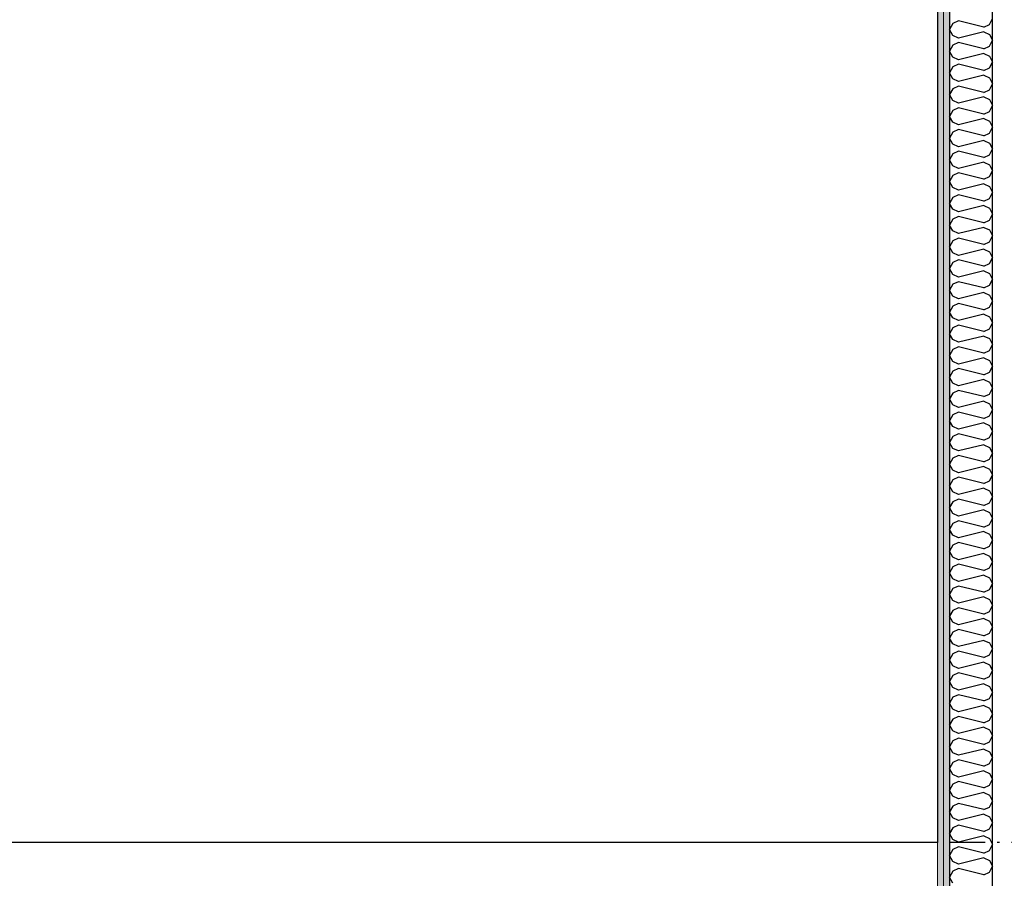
# Model space of a CAD drawing. Header units: millimetres. Extents: x -117798 to 93698, y -182207 to 252400.
# Tile 125 of 222: x -70861 to -68798, y -22197 to -20399. Entities that reach past the tile are written whole.
import ezdxf

# ---------------------------------------------------------------- set-up
doc = ezdxf.new("R2010")
doc.units = ezdxf.units.MM
doc.header["$LTSCALE"] = 0.5
doc.header["$MEASUREMENT"] = 0
doc.linetypes.add('Over snittplan', pattern=[260, 150, -50, 10, -50])
doc.linetypes.add('PLINE', pattern=[0])
for name, color, linetype in [('223- Bjelker', 7, 'Continuous'), ('242- Ikke-bærende innervegger', 7, 'Continuous'), ('242- Ikke-bærende innervegger (Skravur)', 7, 'Continuous'), ('256- Faste himlinger og overflatebehandling(Nye konstruksjoner)', 7, 'Continuous')]:
    doc.layers.add(name, color=color, linetype=linetype)
doc.layers.add('236- Innvendig kledning og overflate', color=7, linetype='Continuous', lineweight=0)
pattern_1 = [(270, (0, 0), (86.60254, 0), [0, -50]), (270, (43.3, -25), (86.60254, 0), [0, -50])]

# ---------------------------------------------------------------- blocks, each defined once
blk = doc.blocks.new('*X528')
at = {"layer": '242- Ikke-bærende innervegger (Skravur)', "linetype": 'PLINE'}
for p, q in [((-68894, -20401.1), (-68906.2, -20406.6)), ((-68841.2, -20414.2), (-68894, -20401.1)), ((-68829, -20408.7), (-68823.2, -20396.3)), ((-68906.2, -20406.6), (-68913.2, -20419)), ((-68906.2, -20431.5), (-68913.2, -20419)), ((-68841.2, -20414.2), (-68829, -20408.7)), ((-68894, -20437), (-68906.2, -20431.5)), ((-68841.2, -20423.8), (-68894, -20437)), ((-68841.2, -20423.8), (-68829, -20429.4)), ((-68829, -20429.4), (-68823.2, -20441.8)), ((-68829, -20454.2), (-68823.2, -20441.8)), ((-68906.2, -20452.1), (-68913.2, -20464.6)), ((-68894, -20446.6), (-68906.2, -20452.1)), ((-68841.2, -20459.8), (-68894, -20446.6)), ((-68841.2, -20459.8), (-68829, -20454.2)), ((-68906.2, -20477), (-68913.2, -20464.6)), ((-68894, -20482.5), (-68906.2, -20477)), ((-68841.2, -20469.3), (-68894, -20482.5)), ((-68841.2, -20469.3), (-68829, -20474.9)), ((-68829, -20474.9), (-68823.2, -20487.3)), ((-68906.2, -20497.7), (-68913.2, -20510.1)), ((-68894, -20492.1), (-68906.2, -20497.7)), ((-68841.2, -20505.3), (-68894, -20492.1)), ((-68841.2, -20505.3), (-68829, -20499.8)), ((-68829, -20499.8), (-68823.2, -20487.3)), ((-68906.2, -20522.5), (-68913.2, -20510.1)), ((-68894, -20528.1), (-68906.2, -20522.5)), ((-68841.2, -20514.9), (-68894, -20528.1)), ((-68841.2, -20514.9), (-68829, -20520.4)), ((-68829, -20520.4), (-68823.2, -20532.9)), ((-68906.2, -20543.2), (-68913.2, -20555.6)), ((-68894, -20537.6), (-68906.2, -20543.2)), ((-68841.2, -20550.8), (-68894, -20537.6)), ((-68841.2, -20550.8), (-68829, -20545.3)), ((-68829, -20545.3), (-68823.2, -20532.9)), ((-68906.2, -20568), (-68913.2, -20555.6)), ((-68841.2, -20560.4), (-68894, -20573.6)), ((-68841.2, -20560.4), (-68829, -20565.9)), ((-68829, -20565.9), (-68823.2, -20578.4)), ((-68894, -20573.6), (-68906.2, -20568)), ((-68894, -20583.2), (-68906.2, -20588.7)), ((-68841.2, -20596.4), (-68894, -20583.2)), ((-68829, -20590.8), (-68823.2, -20578.4)), ((-68906.2, -20588.7), (-68913.2, -20601.1)), ((-68906.2, -20613.6), (-68913.2, -20601.1)), ((-68841.2, -20605.9), (-68894, -20619.1)), ((-68841.2, -20596.4), (-68829, -20590.8)), ((-68841.2, -20605.9), (-68829, -20611.5)), ((-68894, -20619.1), (-68906.2, -20613.6)), ((-68829, -20611.5), (-68823.2, -20623.9)), ((-68829, -20636.3), (-68823.2, -20623.9)), ((-68906.2, -20634.2), (-68913.2, -20646.7)), ((-68906.2, -20659.1), (-68913.2, -20646.7)), ((-68894, -20628.7), (-68906.2, -20634.2)), ((-68841.2, -20641.9), (-68894, -20628.7)), ((-68841.2, -20641.9), (-68829, -20636.3)), ((-68894, -20664.7), (-68906.2, -20659.1)), ((-68841.2, -20651.5), (-68894, -20664.7)), ((-68841.2, -20651.5), (-68829, -20657)), ((-68829, -20657), (-68823.2, -20669.4)), ((-68829, -20681.9), (-68823.2, -20669.4)), ((-68906.2, -20679.8), (-68913.2, -20692.2)), ((-68894, -20674.2), (-68906.2, -20679.8)), ((-68841.2, -20687.4), (-68894, -20674.2)), ((-68841.2, -20687.4), (-68829, -20681.9)), ((-68906.2, -20704.6), (-68913.2, -20692.2)), ((-68894, -20710.2), (-68906.2, -20704.6)), ((-68841.2, -20697), (-68894, -20710.2)), ((-68841.2, -20697), (-68829, -20702.5)), ((-68829, -20702.5), (-68823.2, -20715)), ((-68906.2, -20725.3), (-68913.2, -20737.7)), ((-68894, -20719.7), (-68906.2, -20725.3)), ((-68841.2, -20732.9), (-68894, -20719.7)), ((-68841.2, -20732.9), (-68829, -20727.4)), ((-68829, -20727.4), (-68823.2, -20715)), ((-68906.2, -20750.2), (-68913.2, -20737.7)), ((-68894, -20755.7), (-68906.2, -20750.2)), ((-68841.2, -20742.5), (-68894, -20755.7)), ((-68841.2, -20742.5), (-68829, -20748.1)), ((-68829, -20748.1), (-68823.2, -20760.5)), ((-68906.2, -20770.8), (-68913.2, -20783.3)), ((-68894, -20765.3), (-68906.2, -20770.8)), ((-68841.2, -20778.5), (-68894, -20765.3)), ((-68829, -20772.9), (-68823.2, -20760.5)), ((-68906.2, -20795.7), (-68913.2, -20783.3)), ((-68841.2, -20788), (-68894, -20801.2)), ((-68841.2, -20778.5), (-68829, -20772.9)), ((-68841.2, -20788), (-68829, -20793.6)), ((-68894, -20801.2), (-68906.2, -20795.7)), ((-68894, -20810.8), (-68906.2, -20816.3)), ((-68841.2, -20824), (-68894, -20810.8)), ((-68829, -20793.6), (-68823.2, -20806)), ((-68829, -20818.4), (-68823.2, -20806)), ((-68906.2, -20816.3), (-68913.2, -20828.8)), ((-68906.2, -20841.2), (-68913.2, -20828.8)), ((-68841.2, -20833.6), (-68894, -20846.8)), ((-68841.2, -20824), (-68829, -20818.4)), ((-68841.2, -20833.6), (-68829, -20839.1)), ((-68894, -20846.8), (-68906.2, -20841.2)), ((-68829, -20839.1), (-68823.2, -20851.5)), ((-68829, -20864), (-68823.2, -20851.5)), ((-68906.2, -20861.9), (-68913.2, -20874.3)), ((-68906.2, -20886.7), (-68913.2, -20874.3)), ((-68894, -20856.3), (-68906.2, -20861.9)), ((-68841.2, -20869.5), (-68894, -20856.3)), ((-68841.2, -20869.5), (-68829, -20864)), ((-68894, -20892.3), (-68906.2, -20886.7)), ((-68841.2, -20879.1), (-68894, -20892.3)), ((-68841.2, -20879.1), (-68829, -20884.6)), ((-68829, -20884.6), (-68823.2, -20897.1)), ((-68906.2, -20907.4), (-68913.2, -20919.8)), ((-68894, -20901.9), (-68906.2, -20907.4)), ((-68841.2, -20915.1), (-68894, -20901.9)), ((-68841.2, -20915.1), (-68829, -20909.5)), ((-68829, -20909.5), (-68823.2, -20897.1)), ((-68906.2, -20932.3), (-68913.2, -20919.8)), ((-68894, -20937.8), (-68906.2, -20932.3)), ((-68841.2, -20924.6), (-68894, -20937.8)), ((-68841.2, -20924.6), (-68829, -20930.2)), ((-68829, -20930.2), (-68823.2, -20942.6)), ((-68906.2, -20952.9), (-68913.2, -20965.4)), ((-68894, -20947.4), (-68906.2, -20952.9)), ((-68841.2, -20960.6), (-68894, -20947.4)), ((-68841.2, -20960.6), (-68829, -20955)), ((-68829, -20955), (-68823.2, -20942.6)), ((-68906.2, -20977.8), (-68913.2, -20965.4)), ((-68894, -20983.3), (-68906.2, -20977.8)), ((-68841.2, -20970.1), (-68894, -20983.3)), ((-68841.2, -20970.1), (-68829, -20975.7)), ((-68829, -20975.7), (-68823.2, -20988.1)), ((-68906.2, -20998.5), (-68913.2, -21010.9)), ((-68894, -20992.9), (-68906.2, -20998.5)), ((-68841.2, -21006.1), (-68894, -20992.9)), ((-68829, -21000.6), (-68823.2, -20988.1)), ((-68906.2, -21023.3), (-68913.2, -21010.9)), ((-68841.2, -21015.7), (-68894, -21028.9)), ((-68841.2, -21006.1), (-68829, -21000.6)), ((-68841.2, -21015.7), (-68829, -21021.2)), ((-68894, -21028.9), (-68906.2, -21023.3)), ((-68894, -21038.4), (-68906.2, -21044)), ((-68841.2, -21051.6), (-68894, -21038.4)), ((-68829, -21021.2), (-68823.2, -21033.7)), ((-68829, -21046.1), (-68823.2, -21033.7)), ((-68906.2, -21044), (-68913.2, -21056.4)), ((-68906.2, -21068.8), (-68913.2, -21056.4)), ((-68841.2, -21061.2), (-68894, -21074.4)), ((-68841.2, -21051.6), (-68829, -21046.1)), ((-68841.2, -21061.2), (-68829, -21066.7)), ((-68894, -21074.4), (-68906.2, -21068.8)), ((-68829, -21066.7), (-68823.2, -21079.2)), ((-68829, -21091.6), (-68823.2, -21079.2)), ((-68906.2, -21089.5), (-68913.2, -21101.9)), ((-68906.2, -21114.4), (-68913.2, -21101.9)), ((-68894, -21084), (-68906.2, -21089.5)), ((-68841.2, -21097.2), (-68894, -21084)), ((-68841.2, -21097.2), (-68829, -21091.6)), ((-68894, -21119.9), (-68906.2, -21114.4)), ((-68841.2, -21106.7), (-68894, -21119.9)), ((-68841.2, -21106.7), (-68829, -21112.3)), ((-68829, -21112.3), (-68823.2, -21124.7)), ((-68906.2, -21135), (-68913.2, -21147.5)), ((-68894, -21129.5), (-68906.2, -21135)), ((-68841.2, -21142.7), (-68894, -21129.5)), ((-68841.2, -21142.7), (-68829, -21137.1)), ((-68829, -21137.1), (-68823.2, -21124.7)), ((-68906.2, -21159.9), (-68913.2, -21147.5)), ((-68894, -21165.5), (-68906.2, -21159.9)), ((-68841.2, -21152.3), (-68894, -21165.5)), ((-68841.2, -21152.3), (-68829, -21157.8)), ((-68829, -21157.8), (-68823.2, -21170.2)), ((-68906.2, -21180.6), (-68913.2, -21193)), ((-68894, -21175), (-68906.2, -21180.6)), ((-68841.2, -21188.2), (-68894, -21175)), ((-68841.2, -21188.2), (-68829, -21182.7)), ((-68829, -21182.7), (-68823.2, -21170.2)), ((-68906.2, -21205.4), (-68913.2, -21193)), ((-68894, -21211), (-68906.2, -21205.4)), ((-68841.2, -21197.8), (-68894, -21211)), ((-68841.2, -21197.8), (-68829, -21203.3)), ((-68829, -21203.3), (-68823.2, -21215.8)), ((-68906.2, -21226.1), (-68913.2, -21238.5)), ((-68894, -21220.5), (-68906.2, -21226.1)), ((-68841.2, -21233.7), (-68894, -21220.5)), ((-68829, -21228.2), (-68823.2, -21215.8)), ((-68906.2, -21251), (-68913.2, -21238.5)), ((-68841.2, -21243.3), (-68894, -21256.5)), ((-68841.2, -21233.7), (-68829, -21228.2)), ((-68841.2, -21243.3), (-68829, -21248.9)), ((-68894, -21256.5), (-68906.2, -21251)), ((-68894, -21266.1), (-68906.2, -21271.6)), ((-68841.2, -21279.3), (-68894, -21266.1)), ((-68829, -21248.9), (-68823.2, -21261.3)), ((-68829, -21273.7), (-68823.2, -21261.3)), ((-68906.2, -21271.6), (-68913.2, -21284.1)), ((-68906.2, -21296.5), (-68913.2, -21284.1)), ((-68841.2, -21279.3), (-68829, -21273.7)), ((-68894, -21302), (-68906.2, -21296.5)), ((-68841.2, -21288.8), (-68894, -21302)), ((-68841.2, -21288.8), (-68829, -21294.4)), ((-68829, -21294.4), (-68823.2, -21306.8)), ((-68829, -21319.2), (-68823.2, -21306.8)), ((-68906.2, -21317.1), (-68913.2, -21329.6)), ((-68906.2, -21342), (-68913.2, -21329.6)), ((-68894, -21311.6), (-68906.2, -21317.1)), ((-68841.2, -21324.8), (-68894, -21311.6)), ((-68841.2, -21324.8), (-68829, -21319.2)), ((-68894, -21347.6), (-68906.2, -21342)), ((-68841.2, -21334.4), (-68894, -21347.6)), ((-68841.2, -21334.4), (-68829, -21339.9)), ((-68829, -21339.9), (-68823.2, -21352.3)), ((-68906.2, -21362.7), (-68913.2, -21375.1)), ((-68894, -21357.1), (-68906.2, -21362.7)), ((-68841.2, -21370.3), (-68894, -21357.1)), ((-68841.2, -21370.3), (-68829, -21364.8)), ((-68829, -21364.8), (-68823.2, -21352.3)), ((-68906.2, -21387.5), (-68913.2, -21375.1)), ((-68894, -21393.1), (-68906.2, -21387.5)), ((-68841.2, -21379.9), (-68894, -21393.1)), ((-68841.2, -21379.9), (-68829, -21385.4)), ((-68829, -21385.4), (-68823.2, -21397.9)), ((-68906.2, -21408.2), (-68913.2, -21420.6)), ((-68894, -21402.7), (-68906.2, -21408.2)), ((-68841.2, -21415.9), (-68894, -21402.7)), ((-68841.2, -21415.9), (-68829, -21410.3)), ((-68829, -21410.3), (-68823.2, -21397.9)), ((-68906.2, -21433.1), (-68913.2, -21420.6)), ((-68841.2, -21425.4), (-68894, -21438.6)), ((-68841.2, -21425.4), (-68829, -21431)), ((-68829, -21431), (-68823.2, -21443.4)), ((-68894, -21438.6), (-68906.2, -21433.1)), ((-68894, -21448.2), (-68906.2, -21453.7)), ((-68841.2, -21461.4), (-68894, -21448.2)), ((-68829, -21455.8), (-68823.2, -21443.4)), ((-68906.2, -21453.7), (-68913.2, -21466.2)), ((-68906.2, -21478.6), (-68913.2, -21466.2)), ((-68841.2, -21470.9), (-68894, -21484.1)), ((-68841.2, -21461.4), (-68829, -21455.8)), ((-68841.2, -21470.9), (-68829, -21476.5)), ((-68894, -21484.1), (-68906.2, -21478.6)), ((-68894, -21493.7), (-68906.2, -21499.3)), ((-68841.2, -21506.9), (-68894, -21493.7)), ((-68829, -21476.5), (-68823.2, -21488.9)), ((-68829, -21501.4), (-68823.2, -21488.9)), ((-68906.2, -21499.3), (-68913.2, -21511.7)), ((-68906.2, -21524.1), (-68913.2, -21511.7)), ((-68841.2, -21506.9), (-68829, -21501.4)), ((-68894, -21529.7), (-68906.2, -21524.1)), ((-68841.2, -21516.5), (-68894, -21529.7)), ((-68841.2, -21516.5), (-68829, -21522)), ((-68829, -21522), (-68823.2, -21534.5)), ((-68829, -21546.9), (-68823.2, -21534.5)), ((-68906.2, -21544.8), (-68913.2, -21557.2)), ((-68894, -21539.2), (-68906.2, -21544.8)), ((-68841.2, -21552.4), (-68894, -21539.2)), ((-68841.2, -21552.4), (-68829, -21546.9)), ((-68906.2, -21569.7), (-68913.2, -21557.2)), ((-68894, -21575.2), (-68906.2, -21569.7)), ((-68841.2, -21562), (-68894, -21575.2)), ((-68841.2, -21562), (-68829, -21567.5)), ((-68829, -21567.5), (-68823.2, -21580)), ((-68906.2, -21590.3), (-68913.2, -21602.7)), ((-68894, -21584.8), (-68906.2, -21590.3)), ((-68841.2, -21598), (-68894, -21584.8)), ((-68841.2, -21598), (-68829, -21592.4)), ((-68829, -21592.4), (-68823.2, -21580)), ((-68906.2, -21615.2), (-68913.2, -21602.7)), ((-68894, -21620.7), (-68906.2, -21615.2)), ((-68841.2, -21607.5), (-68894, -21620.7)), ((-68841.2, -21607.5), (-68829, -21613.1)), ((-68829, -21613.1), (-68823.2, -21625.5)), ((-68906.2, -21635.8), (-68913.2, -21648.3)), ((-68894, -21630.3), (-68906.2, -21635.8)), ((-68841.2, -21643.5), (-68894, -21630.3)), ((-68841.2, -21643.5), (-68829, -21637.9)), ((-68829, -21637.9), (-68823.2, -21625.5)), ((-68906.2, -21660.7), (-68913.2, -21648.3)), ((-68841.2, -21653.1), (-68894, -21666.3)), ((-68841.2, -21653.1), (-68829, -21658.6)), ((-68829, -21658.6), (-68823.2, -21671)), ((-68894, -21666.3), (-68906.2, -21660.7)), ((-68894, -21675.8), (-68906.2, -21681.4)), ((-68841.2, -21689), (-68894, -21675.8)), ((-68829, -21683.5), (-68823.2, -21671)), ((-68906.2, -21681.4), (-68913.2, -21693.8)), ((-68906.2, -21706.2), (-68913.2, -21693.8)), ((-68841.2, -21698.6), (-68894, -21711.8)), ((-68841.2, -21689), (-68829, -21683.5)), ((-68841.2, -21698.6), (-68829, -21704.1)), ((-68894, -21711.8), (-68906.2, -21706.2)), ((-68894, -21721.3), (-68906.2, -21726.9)), ((-68841.2, -21734.5), (-68894, -21721.3)), ((-68829, -21704.1), (-68823.2, -21716.6)), ((-68829, -21729), (-68823.2, -21716.6)), ((-68906.2, -21726.9), (-68913.2, -21739.3)), ((-68906.2, -21751.8), (-68913.2, -21739.3)), ((-68841.2, -21734.5), (-68829, -21729)), ((-68894, -21757.3), (-68906.2, -21751.8)), ((-68841.2, -21744.1), (-68894, -21757.3)), ((-68841.2, -21744.1), (-68829, -21749.7)), ((-68829, -21749.7), (-68823.2, -21762.1)), ((-68829, -21774.5), (-68823.2, -21762.1)), ((-68906.2, -21772.4), (-68913.2, -21784.9)), ((-68894, -21766.9), (-68906.2, -21772.4)), ((-68841.2, -21780.1), (-68894, -21766.9)), ((-68841.2, -21780.1), (-68829, -21774.5)), ((-68906.2, -21797.3), (-68913.2, -21784.9)), ((-68894, -21802.8), (-68906.2, -21797.3)), ((-68841.2, -21789.6), (-68894, -21802.8)), ((-68841.2, -21789.6), (-68829, -21795.2)), ((-68829, -21795.2), (-68823.2, -21807.6)), ((-68906.2, -21817.9), (-68913.2, -21830.4)), ((-68894, -21812.4), (-68906.2, -21817.9)), ((-68841.2, -21825.6), (-68894, -21812.4)), ((-68841.2, -21825.6), (-68829, -21820.1)), ((-68829, -21820.1), (-68823.2, -21807.6)), ((-68906.2, -21842.8), (-68913.2, -21830.4)), ((-68894, -21848.4), (-68906.2, -21842.8)), ((-68841.2, -21835.2), (-68894, -21848.4)), ((-68841.2, -21835.2), (-68829, -21840.7)), ((-68829, -21840.7), (-68823.2, -21853.1)), ((-68906.2, -21863.5), (-68913.2, -21875.9)), ((-68894, -21857.9), (-68906.2, -21863.5)), ((-68841.2, -21871.1), (-68894, -21857.9)), ((-68841.2, -21871.1), (-68829, -21865.6)), ((-68829, -21865.6), (-68823.2, -21853.1)), ((-68906.2, -21888.3), (-68913.2, -21875.9)), ((-68841.2, -21880.7), (-68894, -21893.9)), ((-68841.2, -21880.7), (-68829, -21886.2)), ((-68829, -21886.2), (-68823.2, -21898.7)), ((-68894, -21893.9), (-68906.2, -21888.3)), ((-68894, -21903.5), (-68906.2, -21909)), ((-68841.2, -21916.7), (-68894, -21903.5)), ((-68829, -21911.1), (-68823.2, -21898.7)), ((-68906.2, -21909), (-68913.2, -21921.4)), ((-68906.2, -21933.9), (-68913.2, -21921.4)), ((-68841.2, -21926.2), (-68894, -21939.4)), ((-68841.2, -21916.7), (-68829, -21911.1)), ((-68841.2, -21926.2), (-68829, -21931.8)), ((-68894, -21939.4), (-68906.2, -21933.9)), ((-68829, -21931.8), (-68823.2, -21944.2)), ((-68829, -21956.6), (-68823.2, -21944.2)), ((-68906.2, -21954.5), (-68913.2, -21967)), ((-68906.2, -21979.4), (-68913.2, -21967)), ((-68894, -21949), (-68906.2, -21954.5)), ((-68841.2, -21962.2), (-68894, -21949)), ((-68841.2, -21962.2), (-68829, -21956.6)), ((-68894, -21984.9), (-68906.2, -21979.4)), ((-68841.2, -21971.7), (-68894, -21984.9)), ((-68841.2, -21971.7), (-68829, -21977.3)), ((-68829, -21977.3), (-68823.2, -21989.7)), ((-68906.2, -22000.1), (-68913.2, -22012.5)), ((-68894, -21994.5), (-68906.2, -22000.1)), ((-68841.2, -22007.7), (-68894, -21994.5)), ((-68841.2, -22007.7), (-68829, -22002.2)), ((-68829, -22002.2), (-68823.2, -21989.7)), ((-68906.2, -22024.9), (-68913.2, -22012.5)), ((-68894, -22030.5), (-68906.2, -22024.9)), ((-68841.2, -22017.3), (-68894, -22030.5)), ((-68841.2, -22017.3), (-68829, -22022.8)), ((-68829, -22022.8), (-68823.2, -22035.3)), ((-68906.2, -22045.6), (-68913.2, -22058)), ((-68894, -22040), (-68906.2, -22045.6)), ((-68841.2, -22053.2), (-68894, -22040)), ((-68841.2, -22053.2), (-68829, -22047.7)), ((-68829, -22047.7), (-68823.2, -22035.3)), ((-68906.2, -22070.5), (-68913.2, -22058)), ((-68894, -22076), (-68906.2, -22070.5)), ((-68841.2, -22062.8), (-68894, -22076)), ((-68841.2, -22062.8), (-68829, -22068.3)), ((-68829, -22068.3), (-68823.2, -22080.8)), ((-68906.2, -22091.1), (-68913.2, -22103.5)), ((-68894, -22085.6), (-68906.2, -22091.1)), ((-68841.2, -22098.8), (-68894, -22085.6)), ((-68829, -22093.2), (-68823.2, -22080.8)), ((-68906.2, -22116), (-68913.2, -22103.5)), ((-68841.2, -22108.3), (-68894, -22121.5)), ((-68841.2, -22098.8), (-68829, -22093.2)), ((-68841.2, -22108.3), (-68829, -22113.9)), ((-68894, -22121.5), (-68906.2, -22116)), ((-68894, -22131.1), (-68906.2, -22136.6)), ((-68841.2, -22144.3), (-68894, -22131.1)), ((-68829, -22113.9), (-68823.2, -22126.3)), ((-68829, -22138.7), (-68823.2, -22126.3)), ((-68906.2, -22136.6), (-68913.2, -22149.1)), ((-68906.2, -22161.5), (-68913.2, -22149.1)), ((-68841.2, -22153.9), (-68894, -22167.1)), ((-68841.2, -22144.3), (-68829, -22138.7)), ((-68841.2, -22153.9), (-68829, -22159.4)), ((-68894, -22167.1), (-68906.2, -22161.5)), ((-68829, -22159.4), (-68823.2, -22171.8)), ((-68829, -22184.3), (-68823.2, -22171.8)), ((-68906.2, -22182.2), (-68913.2, -22194.6)), ((-68906.2, -22207), (-68913.2, -22194.6)), ((-68894, -22176.6), (-68906.2, -22182.2)), ((-68841.2, -22189.8), (-68894, -22176.6)), ((-68841.2, -22189.8), (-68829, -22184.3))]:
    blk.add_line(p, q, dxfattribs=at)

msp = doc.modelspace()

# ---------------------------------------------------------------- hatches: boundary and pattern name
at = {"layer": '242- Ikke-bærende innervegger (Skravur)', "linetype": 'Continuous'}
h = msp.add_hatch(dxfattribs=at)
h.set_pattern_fill('Gips', color=256, style=0, pattern_type=2)
h.set_pattern_definition(pattern_1)
h.paths.add_polyline_path([(-68913.2, -25679.4), (-68913.2, -18744.4), (-68925.7, -18744.4), (-68925.7, -25679.4)])
h = msp.add_hatch(dxfattribs=at)
h.set_pattern_fill('Gips', color=256, style=0, pattern_type=2)
h.set_pattern_definition(pattern_1)
h.paths.add_polyline_path([(-68925.7, -25666.9), (-68925.7, -18756.9), (-68938.2, -18756.9), (-68938.2, -25666.9)])

# ---------------------------------------------------------------- linework, layer by layer
at = {"layer": '223- Bjelker', "linetype": 'Over snittplan'}
msp.add_line((-64288.2, -22121.9), (-77768.2, -22121.9), dxfattribs=at)
at = {"layer": '236- Innvendig kledning og overflate', "linetype": 'PLINE'}
msp.add_line((-68925.7, -18744.4), (-68925.7, -25679.4), dxfattribs=at)
at = {"layer": '236- Innvendig kledning og overflate', "linetype": 'PLINE', "flags": 128}
msp.add_lwpolyline([(-68938.2, -18756.9), (-68938.2, -25666.9)], dxfattribs=at)
at = {"layer": '242- Ikke-bærende innervegger', "linetype": 'PLINE'}
msp.add_line((-68913.2, -18731.9), (-68913.2, -25691.9), dxfattribs=at)
at = {"layer": '242- Ikke-bærende innervegger', "linetype": 'PLINE', "flags": 128}
msp.add_lwpolyline([(-68823.2, -25781.9), (-68823.2, -18641.9)], dxfattribs=at)
at = {"layer": '256- Faste himlinger og overflatebehandling(Nye konstruksjoner)', "linetype": 'PLINE', "flags": 128}
for points in [[(-68938.2, -18756.9), (-68938.2, -22121.9)], [(-68938.2, -22121.9), (-77605.7, -22121.9)]]:
    msp.add_lwpolyline(points, dxfattribs=at)

# ---------------------------------------------------------------- block references
at = {"layer": '242- Ikke-bærende innervegger'}
msp.add_blockref('*X528', (0, 0), dxfattribs=at)

doc.saveas('drawing.dxf')
